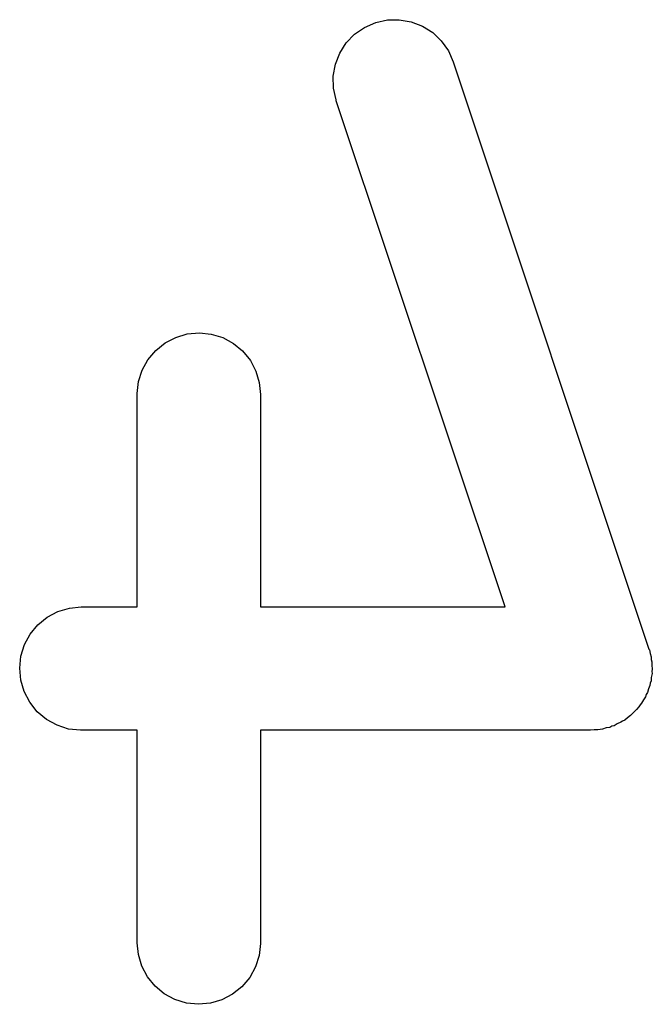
# Model space of a CAD drawing. Extents: x 0.77 to 5.19, y -2.29 to -0.61.
# Tile 37 of 41: x 4.6642 to 4.6945, y -1.9057 to -1.8586. Entities that reach past the tile are written whole.
import ezdxf

# ---------------------------------------------------------------- set-up
doc = ezdxf.new("R2010")
doc.units = 0
doc.header["$MEASUREMENT"] = 0
doc.layers.add('BLACK', color=7, linetype='CONTINUOUS')

msp = doc.modelspace()

# ---------------------------------------------------------------- linework, layer by layer
at = {"layer": 'BLACK', "linetype": 'CONTINUOUS'}
for p, q in [((4.68075, -1.85895), (4.68128, -1.85872)), ((4.68128, -1.85872), (4.68184, -1.85859)), ((4.68184, -1.85859), (4.68241, -1.85858)), ((4.68241, -1.85858), (4.68298, -1.85868)), ((4.68298, -1.85868), (4.68352, -1.85889)), ((4.68027, -1.85928), (4.68075, -1.85895)), ((4.68352, -1.85889), (4.68401, -1.8592)), ((4.68401, -1.8592), (4.68442, -1.8596)), ((4.67987, -1.85969), (4.68027, -1.85928)), ((4.68442, -1.8596), (4.68476, -1.86007)), ((4.67956, -1.86018), (4.67987, -1.85969)), ((4.68476, -1.86007), (4.68499, -1.86059)), ((4.67935, -1.86071), (4.67956, -1.86018)), ((4.68499, -1.86059), (4.69436, -1.88871)), ((4.67925, -1.86128), (4.67935, -1.86071)), ((4.67926, -1.86186), (4.67925, -1.86128)), ((4.67938, -1.86242), (4.67926, -1.86186)), ((4.67939, -1.86246), (4.67938, -1.86242)), ((4.68747, -1.88669), (4.67939, -1.86246)), ((4.6712, -1.87405), (4.67171, -1.87379)), ((4.67171, -1.87379), (4.67226, -1.87362)), ((4.67226, -1.87362), (4.67284, -1.87357)), ((4.67284, -1.87357), (4.67341, -1.87363)), ((4.67341, -1.87363), (4.67396, -1.8738)), ((4.67396, -1.8738), (4.67447, -1.87408)), ((4.67075, -1.87441), (4.6712, -1.87405)), ((4.67447, -1.87408), (4.67491, -1.87444)), ((4.67038, -1.87486), (4.67075, -1.87441)), ((4.67491, -1.87444), (4.67528, -1.87489)), ((4.6701, -1.87536), (4.67038, -1.87486)), ((4.67528, -1.87489), (4.67555, -1.8754)), ((4.66993, -1.87591), (4.6701, -1.87536)), ((4.67555, -1.8754), (4.67571, -1.87595)), ((4.66986, -1.87648), (4.66993, -1.87591)), ((4.67571, -1.87595), (4.67577, -1.87652)), ((4.66986, -1.87652), (4.66986, -1.87648)), ((4.66986, -1.88669), (4.66986, -1.87652)), ((4.67577, -1.87652), (4.67577, -1.88669)), ((4.66556, -1.88719), (4.66607, -1.88692)), ((4.66607, -1.88692), (4.66662, -1.88675)), ((4.66662, -1.88675), (4.66719, -1.88669)), ((4.66719, -1.88669), (4.66986, -1.88669)), ((4.67577, -1.88669), (4.68747, -1.88669)), ((4.66511, -1.88755), (4.66556, -1.88719)), ((4.66474, -1.888), (4.66511, -1.88755)), ((4.66447, -1.8885), (4.66474, -1.888)), ((4.6643, -1.88905), (4.66447, -1.8885)), ((4.69436, -1.88871), (4.69438, -1.88875)), ((4.69438, -1.88875), (4.69441, -1.88893)), ((4.66424, -1.88963), (4.6643, -1.88905)), ((4.69441, -1.88893), (4.69446, -1.88909)), ((4.69446, -1.88909), (4.69447, -1.88921)), ((4.69447, -1.88921), (4.6945, -1.88932)), ((4.6945, -1.88932), (4.6945, -1.88949)), ((4.66429, -1.8902), (4.66424, -1.88963)), ((4.6945, -1.88949), (4.69452, -1.88967)), ((4.69452, -1.88967), (4.6945, -1.88978)), ((4.6945, -1.88978), (4.69451, -1.88989)), ((4.66445, -1.89075), (4.66429, -1.8902)), ((4.69446, -1.89024), (4.69442, -1.89035)), ((4.69447, -1.89007), (4.69446, -1.89024)), ((4.69451, -1.88989), (4.69447, -1.89007)), ((4.66472, -1.89126), (4.66445, -1.89075)), ((4.69434, -1.89062), (4.69429, -1.89079)), ((4.6944, -1.89046), (4.69434, -1.89062)), ((4.69442, -1.89035), (4.6944, -1.89046)), ((4.6941, -1.89114), (4.69401, -1.8913)), ((4.69419, -1.891), (4.6941, -1.89114)), ((4.69423, -1.89089), (4.69419, -1.891)), ((4.69429, -1.89079), (4.69423, -1.89089)), ((4.66508, -1.89171), (4.66472, -1.89126)), ((4.66552, -1.89208), (4.66508, -1.89171)), ((4.69376, -1.89161), (4.69364, -1.89174)), ((4.69388, -1.89148), (4.69376, -1.89161)), ((4.69394, -1.89139), (4.69388, -1.89148)), ((4.69401, -1.8913), (4.69394, -1.89139)), ((4.66603, -1.89236), (4.66552, -1.89208)), ((4.6931, -1.89216), (4.69301, -1.89222)), ((4.6932, -1.89211), (4.6931, -1.89216)), ((4.69333, -1.892), (4.6932, -1.89211)), ((4.69348, -1.89189), (4.69333, -1.892)), ((4.69356, -1.89181), (4.69348, -1.89189)), ((4.69364, -1.89174), (4.69356, -1.89181)), ((4.66658, -1.89254), (4.66603, -1.89236)), ((4.66715, -1.8926), (4.66658, -1.89254)), ((4.66719, -1.8926), (4.66715, -1.8926)), ((4.66986, -1.8926), (4.66719, -1.8926)), ((4.66986, -1.90277), (4.66986, -1.8926)), ((4.69156, -1.8926), (4.67577, -1.8926)), ((4.67577, -1.8926), (4.67577, -1.90277)), ((4.69174, -1.89258), (4.69156, -1.8926)), ((4.69191, -1.89258), (4.69174, -1.89258)), ((4.69202, -1.89256), (4.69191, -1.89258)), ((4.69214, -1.89254), (4.69202, -1.89256)), ((4.69231, -1.89249), (4.69214, -1.89254)), ((4.69248, -1.89246), (4.69231, -1.89249)), ((4.69258, -1.89241), (4.69248, -1.89246)), ((4.69269, -1.89238), (4.69258, -1.89241)), ((4.69284, -1.89229), (4.69269, -1.89238)), ((4.69301, -1.89222), (4.69284, -1.89229)), ((4.66992, -1.90334), (4.66986, -1.90277)), ((4.67577, -1.90281), (4.6757, -1.90338)), ((4.67577, -1.90277), (4.67577, -1.90281)), ((4.67009, -1.9039), (4.66992, -1.90334)), ((4.6757, -1.90338), (4.67553, -1.90393)), ((4.67036, -1.9044), (4.67009, -1.9039)), ((4.67553, -1.90393), (4.67525, -1.90444)), ((4.67072, -1.90485), (4.67036, -1.9044)), ((4.67525, -1.90444), (4.67488, -1.90488)), ((4.67116, -1.90522), (4.67072, -1.90485)), ((4.67488, -1.90488), (4.67443, -1.90524)), ((4.67167, -1.90549), (4.67116, -1.90522)), ((4.67443, -1.90524), (4.67392, -1.90551)), ((4.67222, -1.90566), (4.67167, -1.90549)), ((4.6728, -1.90572), (4.67222, -1.90566)), ((4.67337, -1.90567), (4.6728, -1.90572)), ((4.67392, -1.90551), (4.67337, -1.90567))]:
    msp.add_line(p, q, dxfattribs=at)

doc.saveas('drawing.dxf')
